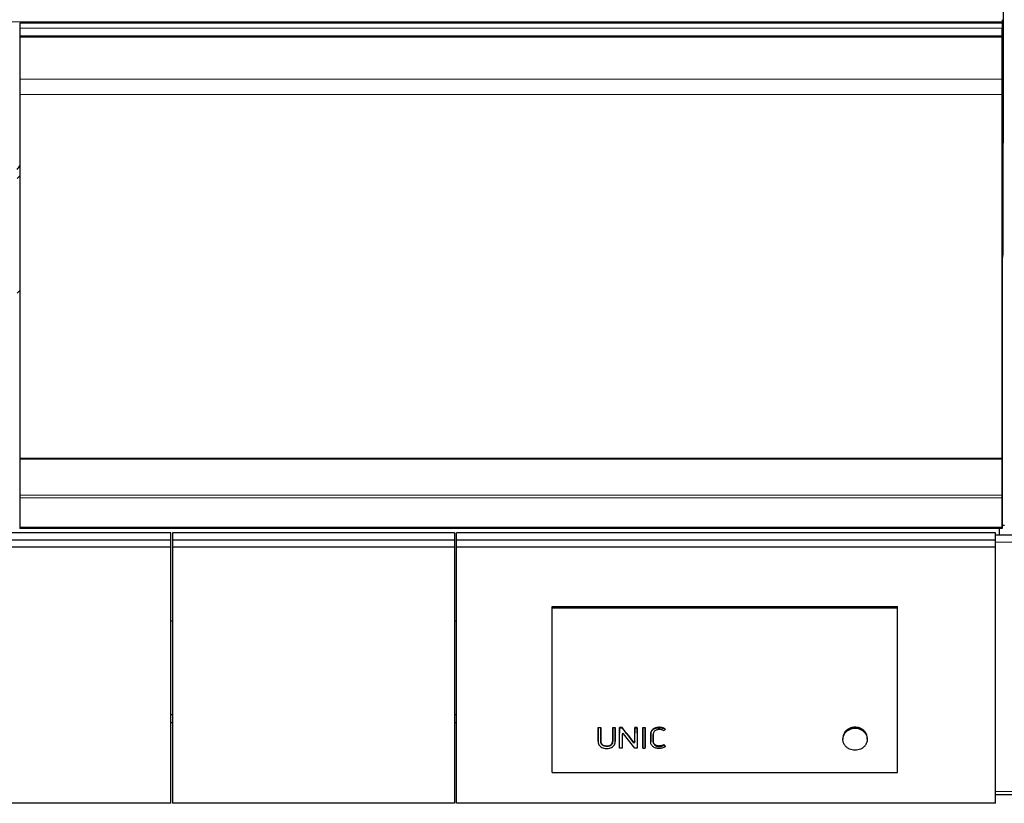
# Model space of a CAD drawing. Header units: inches. Extents: x 0 to 23760, y -13 to 16800.
# Tile 125 of 256: x 5725 to 6866, y 12957 to 13866. Entities that reach past the tile are written whole.
import ezdxf

# ---------------------------------------------------------------- set-up
doc = ezdxf.new("R2010")
doc.units = ezdxf.units.IN
doc.layers.add('1', color=7, linetype='Continuous', true_color=0xffffff)
doc.layers.add('254', color=7, linetype='Continuous', true_color=0xffffff)
doc.styles.add('latin_extended', font='simplex.shx')
doc.dimstyles.get("Standard").update_dxf_attribs({"dimtxt": 0.18, "dimasz": 0.18, "dimexe": 0.18, "dimexo": 0.0625, "dimgap": 0.09, "dimtad": 0, "dimtih": 1, "dimtoh": 1, "dimdec": 4, "dimzin": 0, "dimdsep": 46, "dimtxsty": 'Standard', "dimcen": 0.09, "dimadec": 0, "dimazin": 0, "dimtfac": 1, "dimtdec": 4, "dimtofl": 0, "dimtmove": 0, "dimatfit": 3, "dimfxl": 1, "dimtolj": 1, "dimtzin": 0, "dimarcsym": 0})

# ---------------------------------------------------------------- blocks, each defined once
blk = doc.blocks.new('_U10')
at = {"layer": '254', "color": 3, "linetype": 'Continuous', "lineweight": 13, "transparency": 16777216}
for p, q in [((9362.6, 13712.3), (9362.6, 10536.7)), ((1122.9, 11976.3), (1122.9, 10536.7)), ((1262.9, 10576.7), (9222.6, 10576.7))]:
    blk.add_line(p, q, dxfattribs=at)
at = {"layer": '254', "color": 3, "transparency": 16777216}
for points in [[(1262.9, 10600), (1262.9, 10553.4), (1122.9, 10576.7)], [(9222.6, 10553.4), (9222.6, 10600), (9362.6, 10576.7)]]:
    blk.add_solid(points, dxfattribs=at)
at = {"layer": 'Defpoints', "color": 0, "transparency": 16777216}
for p in [(9362.6, 13752.3), (1122.9, 12016.3), (9362.6, 10576.7)]:
    blk.add_point(p, dxfattribs=at)
at = {"layer": '254', "color": 2, "lineweight": 13, "transparency": 16777216, "insert": (4996.1, 10786.7), "char_height": 140, "attachment_point": 1, "style": 'latin_extended'}
blk.add_mtext('\\A1;8240', dxfattribs=at)

msp = doc.modelspace()

# ---------------------------------------------------------------- linework, layer by layer
at = {"layer": '1', "color": 2, "linetype": 'Continuous', "lineweight": 25}
for p, q in [((6865.174, 13894.129), (6865.174, 13723.054)), ((6864.013, 13862.237), (5725.013, 13862.237)), ((5725.013, 13862.237), (5725.013, 13856.315)), ((6864.013, 13866.096), (6864.013, 13863.54)), ((6864.013, 13863.54), (6864.013, 13862.237)), ((6864.013, 13862.237), (6864.013, 13845.254)), ((5725.013, 13856.315), (5725.013, 13847.409)), ((5725.013, 13847.409), (5725.013, 13846.094)), ((5725.013, 13846.094), (5725.013, 13845.938)), ((6864.013, 13847.409), (6864.013, 13856.315)), ((6864.013, 13846.094), (6864.013, 13847.409)), ((6864.013, 13845.938), (6864.013, 13846.094)), ((5725.013, 13845.938), (5725.013, 13845.825)), ((5725.013, 13845.825), (5725.013, 13796.982)), ((6864.013, 13845.825), (6864.013, 13845.938)), ((6864.013, 13796.982), (6864.013, 13845.825)), ((6864.013, 13845.254), (6864.013, 13839.02)), ((6864.013, 13839.02), (6864.013, 13818.096)), ((6864.013, 13818.096), (6864.013, 13774.387)), ((5725.013, 13796.982), (5725.013, 13779.241)), ((6864.013, 13779.241), (6864.013, 13796.982)), ((5725.013, 13779.241), (5725.013, 13357.479)), ((6864.013, 13357.479), (6864.013, 13779.241)), ((6864.013, 13774.387), (6864.013, 13294.335)), ((6864.007, 13723.054), (6865.174, 13723.054)), ((6865.174, 13596.762), (6865.174, 13723.053)), ((5725.013, 13357.479), (5725.013, 13356.912)), ((5725.013, 13357.479), (6864.013, 13357.479)), ((5725.013, 13356.912), (5725.013, 13314.771)), ((5725.013, 13356.912), (6864.013, 13356.912)), ((6864.013, 13356.912), (6864.013, 13357.479)), ((6864.013, 13314.771), (6864.013, 13356.912)), ((5725.013, 13314.771), (5725.013, 13311.662)), ((5725.013, 13311.662), (5725.013, 13277.539)), ((6864.013, 13311.662), (6864.013, 13314.771)), ((6864.013, 13277.539), (6864.013, 13311.662)), ((6864.013, 13294.335), (6864.013, 13281.535)), ((5725.013, 13277.539), (5725.013, 13277.003)), ((5725.013, 13277.003), (5725.013, 13276.043)), ((6864.013, 13276.043), (5725.013, 13276.043)), ((6860.514, 13276.042), (6860.514, 13268.069)), ((6864.013, 13281.535), (6864.013, 13276.043)), ((6864.013, 13277.539), (6864.013, 13277.003)), ((6864.013, 13276.043), (6864.013, 13277.003)), ((6866.519, 13279.325), (6864.014, 13279.325)), ((6961.489, 13268.071), (6856.265, 13268.071)), ((6342.276, 13185.589), (6742.776, 13185.589)), ((6342.276, 13183.987), (6342.276, 13185.589)), ((6342.276, 13183.987), (6742.776, 13183.987)), ((6342.276, 12992.827), (6342.276, 13183.987)), ((6742.776, 13183.987), (6742.776, 13185.589)), ((6742.776, 12992.827), (6742.776, 13183.987)), ((5902.254, 13168.449), (5900.247, 13168.449)), ((6231.235, 13168.449), (6229.229, 13168.449)), ((5902.27, 13059.992), (5900.27, 13059.992)), ((6231.26, 13059.992), (6229.26, 13059.992)), ((5902.27, 13050.757), (5900.27, 13050.757)), ((6231.26, 13050.757), (6229.26, 13050.757)), ((6395.736, 13044.666), (6395.736, 13045.107)), ((6395.736, 13045.107), (6398.537, 13045.107)), ((6398.537, 13044.666), (6395.736, 13044.666)), ((6398.537, 13044.666), (6398.537, 13045.107)), ((6412.5, 13044.666), (6412.5, 13045.107)), ((6412.5, 13045.107), (6415.301, 13045.107)), ((6415.301, 13044.666), (6412.5, 13044.666)), ((6415.301, 13044.666), (6415.301, 13045.107)), ((6415.334, 13028.468), (6415.313, 13038.261)), ((6420.478, 13021.215), (6420.514, 13038.261)), ((6423.369, 13045.107), (6420.526, 13045.107)), ((6420.526, 13044.666), (6420.526, 13045.107)), ((6420.526, 13044.666), (6423.369, 13044.666)), ((6423.341, 13037.333), (6423.375, 13021.215)), ((6423.369, 13044.666), (6423.369, 13045.107)), ((6438.082, 13021.215), (6425.164, 13037.824)), ((6429.924, 13036.226), (6436.322, 13027.991)), ((6438.149, 13028.474), (6438.17, 13038.261)), ((6440.983, 13045.107), (6438.182, 13045.107)), ((6438.182, 13044.666), (6438.182, 13045.107)), ((6438.182, 13044.666), (6440.983, 13044.666)), ((6440.983, 13044.666), (6440.983, 13045.107)), ((6440.995, 13038.261), (6441.031, 13021.215)), ((6447.444, 13038.261), (6447.408, 13021.215)), ((6447.456, 13045.107), (6450.257, 13045.107)), ((6447.456, 13044.666), (6447.456, 13045.107)), ((6450.257, 13044.666), (6447.456, 13044.666)), ((6450.257, 13044.666), (6450.257, 13045.107)), ((6450.305, 13021.215), (6450.269, 13038.261)), ((6473.326, 13043.141), (6473.326, 13043.586)), ((6395.701, 13029.283), (6395.701, 13028.735)), ((6415.334, 13028.451), (6415.334, 13028.468)), ((6456.519, 13029.189), (6456.519, 13028.641)), ((6459.382, 13029.961), (6459.382, 13030.498)), ((6472.096, 13024.63), (6472.096, 13025.226)), ((6472.096, 13024.63), (6473.423, 13022.779)), ((6679.36, 13033.144), (6679.36, 13031.512)), ((6707.554, 13031.512), (6707.554, 13033.143)), ((6420.478, 13021.215), (6420.478, 13021.859)), ((6423.375, 13021.215), (6420.478, 13021.215)), ((6423.375, 13021.215), (6423.375, 13021.859)), ((6441.031, 13021.215), (6438.082, 13021.215)), ((6441.031, 13021.215), (6441.031, 13021.859)), ((6447.408, 13021.215), (6447.408, 13021.859)), ((6447.408, 13021.215), (6450.305, 13021.215)), ((6450.305, 13021.215), (6450.305, 13021.859)), ((6473.423, 13022.779), (6473.423, 13023.4)), ((6342.276, 12992.827), (6742.776, 12992.827)), ((6856.265, 12967.617), (6961.489, 12967.617))]:
    msp.add_line(p, q, dxfattribs=at)
at = {"layer": '1', "color": 110, "linetype": 'Continuous', "lineweight": 13}
for p, q in [((2107.013, 13863.54), (6864.013, 13863.54)), ((5725.013, 13856.315), (6864.013, 13856.315)), ((5725.013, 13847.409), (6864.013, 13847.409)), ((5725.013, 13846.094), (6864.013, 13846.094)), ((5725.013, 13845.938), (6864.013, 13845.938)), ((5725.013, 13845.825), (6864.013, 13845.825)), ((5725.013, 13796.982), (6864.013, 13796.982)), ((5725.013, 13779.241), (6864.013, 13779.241)), ((5725.013, 13314.771), (6864.013, 13314.771)), ((5725.013, 13311.662), (6864.013, 13311.662)), ((5725.013, 13277.539), (6864.013, 13277.539)), ((5725.013, 13277.003), (6864.013, 13277.003)), ((6961.489, 13259.978), (6856.265, 13259.978)), ((6395.724, 13038.261), (6395.724, 13038.728)), ((6398.549, 13038.261), (6398.549, 13038.728)), ((6412.488, 13038.261), (6412.488, 13038.728)), ((6415.313, 13038.261), (6415.313, 13038.728)), ((6420.514, 13038.261), (6420.514, 13038.728)), ((6423.341, 13037.333), (6423.341, 13037.334)), ((6429.924, 13036.226), (6429.924, 13036.706)), ((6438.17, 13038.261), (6438.17, 13038.728)), ((6440.995, 13038.261), (6440.995, 13038.728)), ((6447.444, 13038.261), (6447.444, 13038.728)), ((6450.269, 13038.261), (6450.269, 13038.728)), ((6456.561, 13038.005), (6456.561, 13038.473)), ((6466.139, 13044.977), (6466.139, 13045.417)), ((6681.79, 13040.071), (6681.79, 13038.615)), ((6705.124, 13040.071), (6705.124, 13038.615)), ((6415.334, 13028.468), (6415.334, 13029.018)), ((6436.322, 13027.991), (6436.322, 13028.545)), ((6438.149, 13028.474), (6438.149, 13029.023)), ((6856.265, 12970.846), (6961.489, 12970.846))]:
    msp.add_line(p, q, dxfattribs=at)
at = {"layer": '1', "color": 2, "linetype": 'Continuous', "lineweight": 25}
for centre, major_axis, ratio, start_param, end_param in [((6621.174, 13729.814), (244, 0), 0.46174861, 6.18569776, 6.22320052), ((5501.174, 13729.814), (-235.228, 0), 0.46174861, 2.7900288, 2.82920053), ((5501.174, 13729.814), (244, 0), 0.46174861, 5.84404956, 5.87389469), ((6621.174, 13596.762), (244, 0), 0.46174861, 6.18569776, 6.28318531), ((5501.174, 13596.762), (244, 0), 0.46174861, 5.84404956, 5.87389469), ((6415.292, 13621.829), (-1.888, 1177.021), 0.00089379, 2.08909487, 2.09861815), ((6420.536, 13640.952), (1.911, 1200.849), 0.00090089, 4.17074579, 4.18706047), ((6424.342, 13037.325), (-1.001, 0.044), 0.8870641, 3.78857302, 6.32444833), ((6423.316, 13640.31), (-1.91, 1200.053), 0.00090066, 2.09678025, 2.11221429), ((6420.057, 13640.348), (-759.1, 1185.972), 0.24187547, 1.94425822, 1.95214378), ((6438.192, 13631.028), (1.899, 1188.516), 0.00089726, 4.18124845, 4.19069263), ((6440.972, 13639.897), (-1.91, 1199.54), 0.00090051, 2.09574062, 2.11206947), ((6447.466, 13640.952), (1.911, 1200.849), 0.00090089, 4.17074559, 4.18706027), ((6450.246, 13641.488), (-1.912, 1201.511), 0.00090108, 2.09632123, 2.11262878), ((6693.457, 13031.67), (-14.051, 0), 0.88701083, 3.73269857, 5.69207939), ((6437.148, 13028.482), (-1.001, 0.027), 0.87697787, 0.62372673, 3.16307828), ((6454.018, 13662.822), (-706.226, 1216.28), 0.23607583, 1.98067298, 1.98241445)]:
    msp.add_ellipse(centre, major_axis=major_axis, ratio=ratio, start_param=start_param, end_param=end_param, dxfattribs=at)
for points, knots in [([(6395.724, 13038.261), (6395.718, 13035.35), (6395.712, 13032.439), (6395.704, 13028.799), (6395.675, 13028.071), (6395.89, 13026.619), (6396.126, 13025.887), (6396.867, 13024.541), (6397.353, 13023.925), (6398.531, 13022.857), (6399.226, 13022.403), (6400.716, 13021.691), (6401.529, 13021.425), (6403.169, 13021.058), (6404.007, 13020.952), (6405.716, 13020.882), (6406.568, 13020.915), (6408.244, 13021.133), (6409.082, 13021.32), (6410.669, 13021.863), (6411.427, 13022.225), (6412.787, 13023.123), (6413.39, 13023.662), (6414.367, 13024.881), (6414.746, 13025.541), (6415.234, 13026.982), (6415.335, 13027.719), (6415.334, 13028.468)], [0, 0, 0, 0, 0.25, 0.25, 0.3125, 0.3125, 0.375, 0.375, 0.4375, 0.4375, 0.5, 0.5, 0.5625, 0.5625, 0.625, 0.625, 0.6875, 0.6875, 0.75, 0.75, 0.8125, 0.8125, 0.875, 0.875, 0.9375, 0.9375, 1, 1, 1, 1]), ([(6395.701, 13029.283), (6395.701, 13029.502), (6395.704, 13029.721), (6395.706, 13030.032), (6395.706, 13030.123), (6395.706, 13030.306), (6395.707, 13030.58), (6395.708, 13031.219), (6395.711, 13032.499), (6395.713, 13033.597), (6395.718, 13035.793), (6395.721, 13037.26), (6395.724, 13038.728)], [0, 0, 0, 0, 0.06982152, 0.06982152, 0.0988896, 0.0988896, 0.12795768, 0.18609383, 0.30236614, 0.53491076, 0.53491076, 1, 1, 1, 1]), ([(6395.736, 13044.666), (6395.735, 13044.086), (6395.734, 13043.506), (6395.73, 13041.371), (6395.727, 13039.816), (6395.724, 13038.261)], [0, 0, 0, 0, 0.2717687, 0.2717687, 1, 1, 1, 1]), ([(6398.549, 13038.261), (6398.548, 13038.842), (6398.547, 13039.422), (6398.543, 13041.557), (6398.54, 13043.112), (6398.537, 13044.666)], [0, 0, 0, 0, 0.2717687, 0.2717687, 1, 1, 1, 1]), ([(6398.549, 13038.728), (6398.552, 13037.166), (6398.557, 13034.827), (6398.563, 13032.103), (6398.565, 13030.937), (6398.566, 13030.5), (6398.567, 13030.451), (6398.566, 13030.354), (6398.566, 13030.208), (6398.564, 13029.868), (6398.566, 13029.577), (6398.573, 13029.334), (6398.575, 13029.286), (6398.58, 13029.189), (6398.588, 13029.043), (6398.601, 13028.899), (6398.632, 13028.611), (6398.662, 13028.419), (6398.739, 13028.04), (6398.787, 13027.852), (6398.86, 13027.618), (6398.875, 13027.571), (6398.908, 13027.478), (6398.924, 13027.432), (6398.977, 13027.293), (6399.014, 13027.202), (6399.095, 13027.022), (6399.137, 13026.933), (6399.228, 13026.758), (6399.276, 13026.672), (6399.428, 13026.416), (6399.54, 13026.25), (6399.725, 13026.009), (6399.789, 13025.93), (6399.89, 13025.814), (6399.925, 13025.775), (6399.995, 13025.699), (6400.031, 13025.662), (6400.213, 13025.476), (6400.367, 13025.337), (6400.693, 13025.076), (6400.866, 13024.955), (6401.137, 13024.786), (6401.23, 13024.732), (6401.372, 13024.654), (6401.42, 13024.628), (6401.517, 13024.578), (6401.566, 13024.554), (6401.812, 13024.435), (6402.014, 13024.349), (6402.426, 13024.197), (6402.636, 13024.129), (6402.957, 13024.041), (6403.065, 13024.014), (6403.229, 13023.976), (6403.283, 13023.964), (6403.393, 13023.941), (6403.448, 13023.93), (6403.722, 13023.876), (6403.943, 13023.841), (6404.385, 13023.785), (6404.828, 13023.743), (6405.274, 13023.729), (6405.721, 13023.73), (6405.946, 13023.737), (6406.227, 13023.755), (6406.283, 13023.759), (6406.396, 13023.768), (6406.564, 13023.783), (6406.73, 13023.802), (6407.062, 13023.846), (6407.281, 13023.882), (6407.714, 13023.969), (6407.929, 13024.02), (6408.193, 13024.094), (6408.246, 13024.109), (6408.351, 13024.14), (6408.404, 13024.156), (6408.561, 13024.207), (6408.768, 13024.279), (6408.973, 13024.36), (6409.125, 13024.425), (6409.175, 13024.448), (6409.275, 13024.493), (6409.325, 13024.517), (6409.571, 13024.636), (6409.76, 13024.74), (6410.124, 13024.966), (6410.298, 13025.087), (6410.547, 13025.283), (6410.628, 13025.351), (6410.727, 13025.439), (6410.746, 13025.457), (6410.785, 13025.492), (6410.843, 13025.546), (6410.899, 13025.601), (6411.082, 13025.785), (6411.217, 13025.939), (6411.405, 13026.179), (6411.465, 13026.261), (6411.58, 13026.427), (6411.663, 13026.553), (6411.74, 13026.683), (6411.79, 13026.77), (6411.815, 13026.814), (6411.886, 13026.947), (6411.93, 13027.037), (6412.013, 13027.217), (6412.052, 13027.308), (6412.124, 13027.491), (6412.157, 13027.584), (6412.247, 13027.862), (6412.297, 13028.051), (6412.356, 13028.338), (6412.374, 13028.434), (6412.404, 13028.627), (6412.442, 13028.918), (6412.46, 13029.208), (6412.467, 13029.45), (6412.468, 13029.499), (6412.469, 13029.595), (6412.469, 13029.644), (6412.47, 13029.789), (6412.471, 13030.08), (6412.473, 13030.759), (6412.477, 13032.116), (6412.482, 13034.835), (6412.485, 13037.17), (6412.488, 13038.728)], [0, 0, 0, 0, 0.125, 0.1875, 0.21875, 0.21875, 0.22265625, 0.22265625, 0.2265625, 0.234375, 0.25, 0.25, 0.25390625, 0.25390625, 0.2578125, 0.265625, 0.265625, 0.28125, 0.28125, 0.296875, 0.296875, 0.30078125, 0.30078125, 0.3046875, 0.3046875, 0.3125, 0.3125, 0.3203125, 0.3203125, 0.328125, 0.328125, 0.34375, 0.34375, 0.3515625, 0.3515625, 0.35546875, 0.35546875, 0.359375, 0.359375, 0.375, 0.375, 0.390625, 0.390625, 0.3984375, 0.3984375, 0.40234375, 0.40234375, 0.40625, 0.40625, 0.421875, 0.421875, 0.4375, 0.4375, 0.4453125, 0.4453125, 0.44921875, 0.44921875, 0.453125, 0.453125, 0.46875, 0.46875, 0.484375, 0.5, 0.5, 0.515625, 0.515625, 0.51953125, 0.51953125, 0.5234375, 0.53125, 0.53125, 0.546875, 0.546875, 0.5625, 0.5625, 0.56640625, 0.56640625, 0.5703125, 0.5703125, 0.578125, 0.5859375, 0.5859375, 0.58984375, 0.58984375, 0.59375, 0.59375, 0.609375, 0.609375, 0.625, 0.625, 0.6328125, 0.6328125, 0.63476563, 0.63476563, 0.63671875, 0.640625, 0.640625, 0.65625, 0.65625, 0.6640625, 0.6640625, 0.671875, 0.67578125, 0.67578125, 0.6796875, 0.6796875, 0.6875, 0.6875, 0.6953125, 0.6953125, 0.703125, 0.703125, 0.71875, 0.71875, 0.7265625, 0.7265625, 0.734375, 0.75, 0.75, 0.75390625, 0.75390625, 0.7578125, 0.7578125, 0.765625, 0.78125, 0.8125, 0.875, 1, 1, 1, 1]), ([(6412.488, 13038.261), (6412.482, 13035.195), (6412.481, 13032.128), (6412.468, 13028.679), (6412.441, 13028.296), (6412.316, 13027.532), (6412.214, 13027.146), (6411.915, 13026.398), (6411.721, 13026.044), (6411.249, 13025.372), (6410.966, 13025.054), (6410.015, 13024.221), (6409.219, 13023.8), (6407.512, 13023.269), (6406.595, 13023.132), (6404.794, 13023.098), (6403.882, 13023.195), (6402.146, 13023.636), (6401.316, 13024.006), (6400.298, 13024.786), (6399.992, 13025.088), (6399.478, 13025.737), (6399.263, 13026.088), (6398.751, 13027.193), (6398.603, 13027.984), (6398.559, 13029.17), (6398.567, 13029.565), (6398.566, 13030.355), (6398.563, 13031.541), (6398.557, 13034.308), (6398.552, 13036.68), (6398.549, 13038.261)], [0, 0, 0, 0, 0.25, 0.25, 0.28125, 0.28125, 0.3125, 0.3125, 0.34375, 0.34375, 0.375, 0.375, 0.4375, 0.4375, 0.5, 0.5, 0.5625, 0.5625, 0.625, 0.625, 0.65625, 0.65625, 0.6875, 0.6875, 0.75, 0.75, 0.78125, 0.78125, 0.8125, 0.875, 1, 1, 1, 1]), ([(6412.5, 13044.666), (6412.499, 13044.086), (6412.498, 13043.506), (6412.494, 13041.371), (6412.492, 13039.816), (6412.488, 13038.261)], [0, 0, 0, 0, 0.2717687, 0.2717687, 1, 1, 1, 1]), ([(6415.313, 13038.261), (6415.312, 13038.842), (6415.311, 13039.422), (6415.307, 13041.557), (6415.304, 13043.112), (6415.301, 13044.666)], [0, 0, 0, 0, 0.2717687, 0.2717687, 1, 1, 1, 1]), ([(6420.514, 13038.261), (6420.517, 13039.816), (6420.52, 13041.371), (6420.524, 13043.506), (6420.525, 13044.086), (6420.526, 13044.666)], [0, 0, 0, 0, 0.7282313, 0.7282313, 1, 1, 1, 1]), ([(6429.924, 13036.706), (6428.831, 13038.102), (6427.738, 13039.501), (6425.554, 13042.302), (6424.462, 13043.704), (6423.369, 13045.107)], [0, 0, 0, 0, 0.5, 0.5, 1, 1, 1, 1]), ([(6423.369, 13044.666), (6424.434, 13043.295), (6425.499, 13041.924), (6427.31, 13039.591), (6428.057, 13038.629), (6429.177, 13037.187), (6429.55, 13036.707), (6429.924, 13036.226)], [0, 0, 0, 0, 0.48739305, 0.48739305, 0.82913102, 0.82913102, 1, 1, 1, 1]), ([(6438.17, 13038.261), (6438.173, 13039.816), (6438.176, 13041.371), (6438.18, 13043.506), (6438.181, 13044.086), (6438.182, 13044.666)], [0, 0, 0, 0, 0.7282313, 0.7282313, 1, 1, 1, 1]), ([(6440.983, 13044.666), (6440.986, 13043.112), (6440.988, 13041.557), (6440.992, 13039.422), (6440.994, 13038.842), (6440.995, 13038.261)], [0, 0, 0, 0, 0.7282313, 0.7282313, 1, 1, 1, 1]), ([(6447.456, 13044.666), (6447.455, 13044.086), (6447.454, 13043.506), (6447.45, 13041.371), (6447.447, 13039.816), (6447.444, 13038.261)], [0, 0, 0, 0, 0.2717687, 0.2717687, 1, 1, 1, 1]), ([(6450.269, 13038.261), (6450.267, 13038.842), (6450.266, 13039.422), (6450.262, 13041.557), (6450.26, 13043.112), (6450.257, 13044.666)], [0, 0, 0, 0, 0.2717687, 0.2717687, 1, 1, 1, 1]), ([(6473.423, 13022.779), (6472.859, 13022.425), (6472.246, 13022.137), (6470.991, 13021.652), (6470.346, 13021.447), (6469.012, 13021.136), (6468.327, 13021.03), (6466.959, 13020.909), (6466.272, 13020.888), (6464.887, 13020.942), (6464.203, 13021.022), (6462.863, 13021.289), (6462.199, 13021.478), (6460.31, 13022.207), (6459.168, 13022.934), (6457.877, 13024.342), (6457.515, 13024.862), (6456.951, 13025.953), (6456.754, 13026.54), (6456.587, 13027.428), (6456.551, 13027.727), (6456.516, 13028.328), (6456.519, 13028.632), (6456.521, 13029.539), (6456.525, 13031.353), (6456.53, 13033.772), (6456.534, 13035.889), (6456.536, 13036.796), (6456.538, 13037.4), (6456.537, 13037.703), (6456.561, 13038.005)], [0, 0, 0, 0, 0.0625, 0.0625, 0.125, 0.125, 0.1875, 0.1875, 0.25, 0.25, 0.3125, 0.3125, 0.375, 0.375, 0.5, 0.5, 0.5625, 0.5625, 0.625, 0.625, 0.65625, 0.65625, 0.6875, 0.6875, 0.75, 0.875, 0.9375, 0.96875, 0.96875, 1, 1, 1, 1]), ([(6456.561, 13038.473), (6456.537, 13038.174), (6456.538, 13037.876), (6456.536, 13037.279), (6456.536, 13036.98), (6456.534, 13036.085), (6456.53, 13034.295), (6456.526, 13032.508), (6456.522, 13030.723), (6456.521, 13030.128), (6456.52, 13029.459), (6456.519, 13029.385), (6456.519, 13029.273), (6456.519, 13029.234), (6456.519, 13029.196)], [0, 0, 0, 0, 0.0963484, 0.0963484, 0.19269679, 0.19269679, 0.38539358, 0.77078717, 0.77078717, 0.96348396, 0.96348396, 0.98757106, 0.98757106, 1, 1, 1, 1]), ([(6466.139, 13045.417), (6465.56, 13045.417), (6464.988, 13045.382), (6463.856, 13045.237), (6463.297, 13045.128), (6462.676, 13044.959), (6462.607, 13044.94), (6462.47, 13044.9), (6462.266, 13044.838), (6461.796, 13044.682), (6461.406, 13044.526), (6460.898, 13044.298), (6460.65, 13044.174), (6460.288, 13043.971), (6460.169, 13043.9), (6459.993, 13043.791), (6459.934, 13043.753), (6459.819, 13043.677), (6459.761, 13043.639), (6459.253, 13043.288), (6458.844, 13042.941), (6458.293, 13042.372), (6458.121, 13042.173), (6457.918, 13041.915), (6457.878, 13041.863), (6457.8, 13041.757), (6457.761, 13041.704), (6457.648, 13041.543), (6457.576, 13041.435), (6457.37, 13041.107), (6457.246, 13040.884), (6457.027, 13040.427), (6456.932, 13040.193), (6456.814, 13039.834), (6456.778, 13039.713), (6456.731, 13039.53), (6456.716, 13039.468), (6456.688, 13039.345), (6456.622, 13039.036), (6456.581, 13038.724), (6456.561, 13038.473)], [0, 0, 0, 0, 0.125, 0.125, 0.25, 0.25, 0.265625, 0.265625, 0.28125, 0.3125, 0.375, 0.375, 0.4375, 0.4375, 0.46875, 0.46875, 0.484375, 0.484375, 0.5, 0.5, 0.625, 0.625, 0.6875, 0.6875, 0.703125, 0.703125, 0.71875, 0.71875, 0.75, 0.75, 0.8125, 0.8125, 0.875, 0.875, 0.90625, 0.90625, 0.921875, 0.921875, 0.9375, 1, 1, 1, 1]), ([(6456.561, 13038.005), (6456.601, 13038.509), (6456.694, 13039.004), (6457.009, 13039.972), (6457.234, 13040.437), (6457.782, 13041.311), (6458.108, 13041.73), (6458.848, 13042.498), (6459.258, 13042.845), (6460.156, 13043.468), (6460.646, 13043.742), (6461.663, 13044.2), (6462.195, 13044.387), (6463.85, 13044.837), (6464.983, 13044.977), (6466.139, 13044.977)], [0, 0, 0, 0, 0.125, 0.125, 0.25, 0.25, 0.375, 0.375, 0.5, 0.5, 0.625, 0.625, 0.75, 0.75, 1, 1, 1, 1]), ([(6461.945, 13041.736), (6461.396, 13041.39), (6460.912, 13040.955), (6460.154, 13039.981), (6459.855, 13039.436), (6459.483, 13038.304), (6459.395, 13037.709), (6459.362, 13036.823), (6459.368, 13036.527), (6459.369, 13035.936), (6459.372, 13034.458), (6459.377, 13032.389), (6459.38, 13030.616), (6459.383, 13029.434), (6459.365, 13028.839), (6459.509, 13027.672), (6459.662, 13027.09), (6460.18, 13026.006), (6460.534, 13025.492), (6461.401, 13024.599), (6461.929, 13024.223), (6463.093, 13023.629), (6463.727, 13023.421), (6465.043, 13023.152), (6465.71, 13023.101), (6467.058, 13023.134), (6467.73, 13023.201), (6469.04, 13023.421), (6469.685, 13023.565), (6470.936, 13023.999), (6471.541, 13024.284), (6472.096, 13024.63)], [0, 0, 0, 0, 0.0625, 0.0625, 0.125, 0.125, 0.1875, 0.1875, 0.21875, 0.21875, 0.25, 0.375, 0.4375, 0.4375, 0.5, 0.5, 0.5625, 0.5625, 0.625, 0.625, 0.6875, 0.6875, 0.75, 0.75, 0.8125, 0.8125, 0.875, 0.875, 0.9375, 0.9375, 1, 1, 1, 1]), ([(6472.096, 13025.226), (6471.957, 13025.141), (6471.816, 13025.06), (6471.53, 13024.906), (6471.239, 13024.759), (6470.79, 13024.563), (6470.482, 13024.448), (6470.169, 13024.34), (6470.01, 13024.291), (6469.769, 13024.222), (6469.688, 13024.2), (6469.525, 13024.157), (6469.443, 13024.137), (6469.035, 13024.041), (6468.706, 13023.977), (6468.046, 13023.869), (6467.714, 13023.826), (6467.214, 13023.778), (6467.047, 13023.765), (6466.712, 13023.744), (6466.544, 13023.737), (6466.208, 13023.729), (6466.039, 13023.73), (6465.785, 13023.737), (6465.7, 13023.74), (6465.53, 13023.75), (6465.444, 13023.755), (6465.189, 13023.777), (6465.021, 13023.796), (6464.687, 13023.844), (6464.521, 13023.873), (6464.192, 13023.94), (6464.029, 13023.978), (6463.706, 13024.065), (6463.545, 13024.113), (6463.347, 13024.18), (6463.307, 13024.194), (6463.228, 13024.222), (6463.189, 13024.237), (6463.072, 13024.281), (6462.917, 13024.342), (6462.767, 13024.409), (6462.618, 13024.478), (6462.545, 13024.514), (6462.327, 13024.625), (6462.186, 13024.703), (6461.912, 13024.871), (6461.778, 13024.959), (6461.584, 13025.1), (6461.488, 13025.172), (6461.395, 13025.248), (6461.333, 13025.298), (6461.303, 13025.324), (6461.212, 13025.402), (6461.153, 13025.455), (6461.039, 13025.564), (6460.984, 13025.619), (6460.821, 13025.787), (6460.719, 13025.902), (6460.525, 13026.14), (6460.434, 13026.262), (6460.304, 13026.45), (6460.241, 13026.545), (6460.182, 13026.642), (6460.142, 13026.707), (6460.123, 13026.74), (6460.066, 13026.839), (6460.03, 13026.905), (6459.961, 13027.039), (6459.927, 13027.106), (6459.832, 13027.309), (6459.776, 13027.446), (6459.676, 13027.723), (6459.632, 13027.863), (6459.555, 13028.147), (6459.522, 13028.291), (6459.488, 13028.472), (6459.482, 13028.508), (6459.469, 13028.581), (6459.463, 13028.617), (6459.447, 13028.726), (6459.437, 13028.799), (6459.396, 13029.162), (6459.385, 13029.453), (6459.38, 13029.89), (6459.38, 13030.035), (6459.381, 13030.254), (6459.381, 13030.363), (6459.382, 13030.472), (6459.382, 13030.545), (6459.382, 13030.581), (6459.38, 13031.2), (6459.376, 13032.949), (6459.372, 13034.846), (6459.37, 13036.234), (6459.369, 13036.453), (6459.369, 13036.599), (6459.369, 13036.672), (6459.368, 13036.886), (6459.366, 13037.027), (6459.366, 13037.168)], [0, 0, 0, 0, 0.01962131, 0.01962131, 0.03924262, 0.05886393, 0.07848523, 0.07848523, 0.09810654, 0.09810654, 0.1079172, 0.1079172, 0.11772785, 0.11772785, 0.15697047, 0.15697047, 0.19621309, 0.19621309, 0.2158344, 0.2158344, 0.2354557, 0.2354557, 0.25507701, 0.25507701, 0.26488767, 0.26488767, 0.27469832, 0.27469832, 0.29431963, 0.29431963, 0.31394094, 0.31394094, 0.33356225, 0.33356225, 0.35318356, 0.35318356, 0.35808888, 0.35808888, 0.36299421, 0.36299421, 0.37280486, 0.38261552, 0.38261552, 0.39242617, 0.39242617, 0.41204748, 0.41204748, 0.43166879, 0.43166879, 0.44147945, 0.44638477, 0.44638477, 0.4512901, 0.4512901, 0.46110075, 0.46110075, 0.47091141, 0.47091141, 0.49053272, 0.49053272, 0.51015403, 0.51015403, 0.51996468, 0.52487001, 0.52487001, 0.52977533, 0.52977533, 0.53958599, 0.53958599, 0.54939664, 0.54939664, 0.56901795, 0.56901795, 0.58863926, 0.58863926, 0.60826057, 0.60826057, 0.6131659, 0.6131659, 0.61807122, 0.61807122, 0.62788188, 0.62788188, 0.66712449, 0.66712449, 0.6867458, 0.6867458, 0.69655646, 0.70146178, 0.70146178, 0.70636711, 0.70636711, 0.78485235, 0.94182282, 0.96144412, 0.97125478, 0.97125478, 0.98106543, 0.98106543, 1, 1, 1, 1]), ([(6468.854, 13042.529), (6467.686, 13042.796), (6466.469, 13042.915), (6464.692, 13042.747), (6464.097, 13042.632), (6462.967, 13042.283), (6462.436, 13042.046), (6461.945, 13041.736)], [0, 0, 0, 0, 0.5, 0.5, 0.75, 0.75, 1, 1, 1, 1]), ([(6473.326, 13043.586), (6472.812, 13043.916), (6472.266, 13044.2), (6471.616, 13044.467), (6471.544, 13044.496), (6471.398, 13044.552), (6471.325, 13044.579), (6471.105, 13044.658), (6470.958, 13044.708), (6470.512, 13044.848), (6470.211, 13044.93), (6469.602, 13045.073), (6469.294, 13045.135), (6468.828, 13045.214), (6468.594, 13045.249), (6468.358, 13045.28), (6468.2, 13045.299), (6468.121, 13045.308), (6467.726, 13045.351), (6467.41, 13045.376), (6466.775, 13045.409), (6466.457, 13045.417), (6466.139, 13045.417)], [0, 0, 0, 0, 0.25, 0.25, 0.28125, 0.28125, 0.3125, 0.3125, 0.375, 0.375, 0.5, 0.5, 0.625, 0.625, 0.6875, 0.71875, 0.71875, 0.75, 0.75, 0.875, 0.875, 1, 1, 1, 1]), ([(6466.139, 13044.977), (6467.413, 13044.977), (6468.685, 13044.849), (6470.526, 13044.415), (6471.129, 13044.226), (6472.271, 13043.754), (6472.813, 13043.471), (6473.326, 13043.141)], [0, 0, 0, 0, 0.5, 0.5, 0.75, 0.75, 1, 1, 1, 1]), ([(6473.326, 13043.141), (6473.235, 13043.017), (6473.144, 13042.893), (6472.693, 13042.28), (6472.334, 13041.791), (6471.975, 13041.302)], [0, 0, 0, 0, 0.20246304, 0.20246304, 1, 1, 1, 1]), ([(6682.129, 13023.93), (6681.261, 13024.993), (6680.587, 13026.158), (6679.883, 13028.019), (6679.703, 13028.65), (6679.451, 13029.932), (6679.379, 13030.588), (6679.333, 13032.543), (6679.522, 13033.833), (6680.348, 13036.35), (6680.965, 13037.525), (6681.79, 13038.615)], [0, 0, 0, 0, 0.25, 0.25, 0.375, 0.375, 0.5, 0.5, 0.75, 0.75, 1, 1, 1, 1]), ([(6681.79, 13040.071), (6680.964, 13039.004), (6680.348, 13037.857), (6679.91, 13036.555), (6679.885, 13036.478), (6679.836, 13036.324), (6679.813, 13036.246), (6679.746, 13036.014), (6679.704, 13035.858), (6679.591, 13035.391), (6679.53, 13035.079), (6679.4, 13034.223), (6679.36, 13033.679), (6679.36, 13033.131)], [0, 0, 0, 0, 0.51746442, 0.51746442, 0.54980595, 0.54980595, 0.58214748, 0.58214748, 0.64683053, 0.64683053, 0.77619664, 0.77619664, 1, 1, 1, 1]), ([(6705.124, 13040.071), (6704.963, 13040.279), (6704.627, 13040.685), (6704.266, 13041.069), (6703.705, 13041.631), (6703.306, 13041.985), (6702.67, 13042.484), (6702.451, 13042.646), (6702.114, 13042.88), (6702, 13042.956), (6701.768, 13043.107), (6701.651, 13043.18), (6701.062, 13043.54), (6700.574, 13043.8), (6699.567, 13044.266), (6699.048, 13044.473), (6698.245, 13044.742), (6697.973, 13044.825), (6697.628, 13044.92), (6697.559, 13044.938), (6697.421, 13044.974), (6697.213, 13045.027), (6697.005, 13045.075), (6696.308, 13045.226), (6695.747, 13045.317), (6694.614, 13045.439), (6694.043, 13045.47), (6693.323, 13045.47), (6693.178, 13045.468), (6692.961, 13045.463), (6692.889, 13045.46), (6692.745, 13045.455), (6692.385, 13045.438), (6692.027, 13045.409), (6691.175, 13045.318), (6690.614, 13045.228), (6689.782, 13045.048), (6689.232, 13044.913), (6688.688, 13044.748), (6688.35, 13044.635), (6688.283, 13044.612), (6688.149, 13044.566), (6687.949, 13044.494), (6687.751, 13044.419), (6687.36, 13044.263), (6687.103, 13044.153), (6686.347, 13043.803), (6685.86, 13043.544), (6685.157, 13043.117), (6684.928, 13042.968), (6684.59, 13042.734), (6684.479, 13042.655), (6684.313, 13042.533), (6684.258, 13042.492), (6684.15, 13042.409), (6684.096, 13042.368), (6683.614, 13041.99), (6683.213, 13041.635), (6682.649, 13041.071), (6682.287, 13040.685), (6681.951, 13040.279), (6681.79, 13040.071)], [0, 0, 0, 0, 0.03125, 0.0625, 0.0625, 0.125, 0.125, 0.15625, 0.15625, 0.171875, 0.171875, 0.1875, 0.1875, 0.25, 0.25, 0.3125, 0.3125, 0.34375, 0.34375, 0.3515625, 0.3515625, 0.359375, 0.375, 0.375, 0.4375, 0.4375, 0.5, 0.5, 0.515625, 0.515625, 0.5234375, 0.5234375, 0.53125, 0.5625, 0.5625, 0.625, 0.625, 0.65625, 0.6875, 0.6875, 0.6953125, 0.6953125, 0.703125, 0.71875, 0.71875, 0.75, 0.75, 0.8125, 0.8125, 0.84375, 0.84375, 0.859375, 0.859375, 0.8671875, 0.8671875, 0.875, 0.875, 0.9375, 0.9375, 0.96875, 1, 1, 1, 1]), ([(6705.124, 13038.615), (6705.949, 13037.525), (6706.566, 13036.35), (6707.392, 13033.833), (6707.581, 13032.543), (6707.535, 13030.588), (6707.463, 13029.932), (6707.211, 13028.65), (6707.031, 13028.019), (6706.327, 13026.158), (6705.653, 13024.993), (6704.784, 13023.93)], [0, 0, 0, 0, 0.25, 0.25, 0.5, 0.5, 0.625, 0.625, 0.75, 0.75, 1, 1, 1, 1]), ([(6707.554, 13033.153), (6707.554, 13033.212), (6707.553, 13033.27), (6707.551, 13033.409), (6707.548, 13033.528), (6707.542, 13033.648), (6707.538, 13033.728), (6707.536, 13033.768), (6707.514, 13034.127), (6707.48, 13034.443), (6707.338, 13035.386), (6707.189, 13036.004), (6706.884, 13036.916), (6706.769, 13037.217), (6706.607, 13037.591), (6706.574, 13037.665), (6706.506, 13037.814), (6706.471, 13037.888), (6706.364, 13038.11), (6705.99, 13038.842), (6705.537, 13039.537), (6705.124, 13040.071)], [0, 0, 0, 0, 0.02404112, 0.02404112, 0.05657308, 0.07283906, 0.07283906, 0.08910505, 0.08910505, 0.2192329, 0.2192329, 0.4794886, 0.4794886, 0.60961645, 0.60961645, 0.64214841, 0.64214841, 0.67468037, 0.67468037, 0.7397443, 1, 1, 1, 1]), ([(6438.149, 13029.023), (6438.149, 13028.977), (6438.145, 13028.932), (6438.132, 13028.864), (6438.127, 13028.842), (6438.115, 13028.797), (6438.107, 13028.775), (6438.091, 13028.732), (6438.082, 13028.71), (6438.061, 13028.668), (6438.05, 13028.647), (6438.026, 13028.607), (6438.012, 13028.587), (6437.985, 13028.548), (6437.97, 13028.529), (6437.938, 13028.492), (6437.922, 13028.474), (6437.887, 13028.44), (6437.869, 13028.423), (6437.831, 13028.391), (6437.811, 13028.376), (6437.77, 13028.346), (6437.749, 13028.332), (6437.706, 13028.306), (6437.683, 13028.293), (6437.638, 13028.27), (6437.614, 13028.259), (6437.567, 13028.239), (6437.542, 13028.23), (6437.493, 13028.213), (6437.468, 13028.206), (6437.417, 13028.192), (6437.391, 13028.187), (6437.339, 13028.177), (6437.313, 13028.173), (6437.26, 13028.167), (6437.234, 13028.165), (6437.181, 13028.162), (6437.154, 13028.162), (6437.101, 13028.163), (6437.075, 13028.165), (6437.022, 13028.17), (6436.996, 13028.173), (6436.943, 13028.182), (6436.917, 13028.187), (6436.866, 13028.199), (6436.841, 13028.206), (6436.791, 13028.221), (6436.766, 13028.23), (6436.718, 13028.249), (6436.694, 13028.259), (6436.624, 13028.292), (6436.58, 13028.318), (6436.517, 13028.36), (6436.497, 13028.375), (6436.458, 13028.406), (6436.439, 13028.422), (6436.385, 13028.472), (6436.352, 13028.507), (6436.322, 13028.545)], [0, 0, 0, 0, 0.0625, 0.0625, 0.09375, 0.09375, 0.125, 0.125, 0.15625, 0.15625, 0.1875, 0.1875, 0.21875, 0.21875, 0.25, 0.25, 0.28125, 0.28125, 0.3125, 0.3125, 0.34375, 0.34375, 0.375, 0.375, 0.40625, 0.40625, 0.4375, 0.4375, 0.46875, 0.46875, 0.5, 0.5, 0.53125, 0.53125, 0.5625, 0.5625, 0.59375, 0.59375, 0.625, 0.625, 0.65625, 0.65625, 0.6875, 0.6875, 0.71875, 0.71875, 0.75, 0.75, 0.78125, 0.78125, 0.8125, 0.8125, 0.875, 0.875, 0.90625, 0.90625, 0.9375, 0.9375, 1, 1, 1, 1]), ([(6704.784, 13023.93), (6704.134, 13023.133), (6703.388, 13022.418), (6701.713, 13021.147), (6700.787, 13020.599), (6698.83, 13019.714), (6697.78, 13019.371), (6695.651, 13018.919), (6694.554, 13018.803), (6692.344, 13018.804), (6691.258, 13018.92), (6689.122, 13019.375), (6688.074, 13019.718), (6686.126, 13020.6), (6685.2, 13021.148), (6683.526, 13022.418), (6682.78, 13023.133), (6682.129, 13023.93)], [0, 0, 0, 0, 0.125, 0.125, 0.25, 0.25, 0.375, 0.375, 0.5, 0.5, 0.625, 0.625, 0.75, 0.75, 0.875, 0.875, 1, 1, 1, 1])]:
    msp.add_open_spline(points, degree=3, knots=knots, dxfattribs=at)
for points in [[(6395.724, 13038.728), (6395.729, 13040.851), (6395.732, 13042.977), (6395.736, 13045.107)], [(6398.537, 13045.107), (6398.541, 13042.977), (6398.544, 13040.851), (6398.549, 13038.728)], [(6412.488, 13038.728), (6412.493, 13040.851), (6412.496, 13042.977), (6412.5, 13045.107)], [(6415.301, 13045.107), (6415.305, 13042.977), (6415.309, 13040.851), (6415.313, 13038.728)], [(6420.526, 13045.107), (6420.522, 13042.977), (6420.518, 13040.851), (6420.514, 13038.728)], [(6438.182, 13045.107), (6438.178, 13042.977), (6438.174, 13040.851), (6438.17, 13038.728)], [(6440.995, 13038.728), (6440.99, 13040.851), (6440.987, 13042.977), (6440.983, 13045.107)], [(6447.444, 13038.728), (6447.448, 13040.851), (6447.452, 13042.977), (6447.456, 13045.107)], [(6450.257, 13045.107), (6450.261, 13042.977), (6450.264, 13040.851), (6450.269, 13038.728)], [(6471.975, 13041.302), (6471.031, 13041.898), (6469.973, 13042.274), (6468.854, 13042.529)]]:
    msp.add_open_spline(points, degree=3, dxfattribs=at)
at = {"layer": '254', "color": 2, "linetype": 'Continuous', "lineweight": 25}
for p, q in [((5900.264, 13270.831), (5275.264, 13270.831)), ((5900.264, 13262.637), (5900.264, 13270.831)), ((5902.264, 13270.831), (5902.264, 13262.637)), ((6229.264, 13270.831), (5902.264, 13270.831)), ((6229.264, 13270.831), (6229.264, 13262.637)), ((6231.264, 13262.637), (6231.264, 13270.831)), ((6856.264, 13270.831), (6231.264, 13270.831)), ((6856.264, 13262.637), (6856.264, 13270.831)), ((5900.264, 13262.637), (5275.264, 13262.637)), ((5900.264, 13254.167), (5275.264, 13254.167)), ((5900.264, 13254.167), (5900.264, 13262.637)), ((5900.264, 12957.275), (5900.264, 13254.167)), ((5902.264, 13262.637), (5902.264, 13254.167)), ((6229.264, 13262.637), (5902.264, 13262.637)), ((5902.264, 13254.167), (5902.264, 12957.275)), ((6229.264, 13254.167), (5902.264, 13254.167)), ((6229.264, 13262.637), (6229.264, 13254.167)), ((6229.264, 13254.167), (6229.264, 12957.275)), ((6231.264, 13254.167), (6231.264, 13262.637)), ((6856.264, 13262.637), (6231.264, 13262.637)), ((6231.264, 12957.275), (6231.264, 13254.167)), ((6856.264, 13254.167), (6231.264, 13254.167)), ((6856.264, 13254.167), (6856.264, 13262.637)), ((6856.264, 12957.275), (6856.264, 13254.167)), ((5900.264, 12957.275), (5275.264, 12957.275)), ((6229.264, 12957.275), (5902.264, 12957.275)), ((6856.264, 12957.275), (6231.264, 12957.275))]:
    msp.add_line(p, q, dxfattribs=at)

# ---------------------------------------------------------------- dimensions: what is measured, and where the dimension line sits
at = {"layer": '254', "color": 2, "linetype": 'Continuous', "lineweight": 13}
dim = msp.add_linear_dim(base=(9362.604, 10576.686), p1=(1122.932, 12016.332), p2=(9362.604, 13752.332), dimstyle='Standard', override={"dimscale": 40, "dimtxt": 3.5, "dimasz": 3.5, "dimexe": 1, "dimexo": 1, "dimgap": 1.75, "dimtad": 1, "dimtih": 1, "dimtoh": 0, "dimdec": 0, "dimlfac": 1, "dimzin": 8, "dimdsep": 46, "dimlunit": 2, "dimtxsty": 'latin_extended', "dimsah": 1, "dimse1": 0, "dimse2": 0, "dimsd1": 0, "dimsd2": 0, "dimclrd": 3, "dimclre": 3, "dimclrt": 2, "dimtol": 0, "dimtm": -0.1, "dimtfac": 0.714286, "dimtdec": 3, "dimtofl": 1, "dimtmove": 0, "dimtzin": 8, "dimlwd": 13, "dimlwe": 13}, dxfattribs=at)
dim.commit()
dim.dimension.update_dxf_attribs({"geometry": '_U10', "text_midpoint": (5242.768, 10576.686), "dimtype": 160})

doc.saveas('drawing.dxf')
